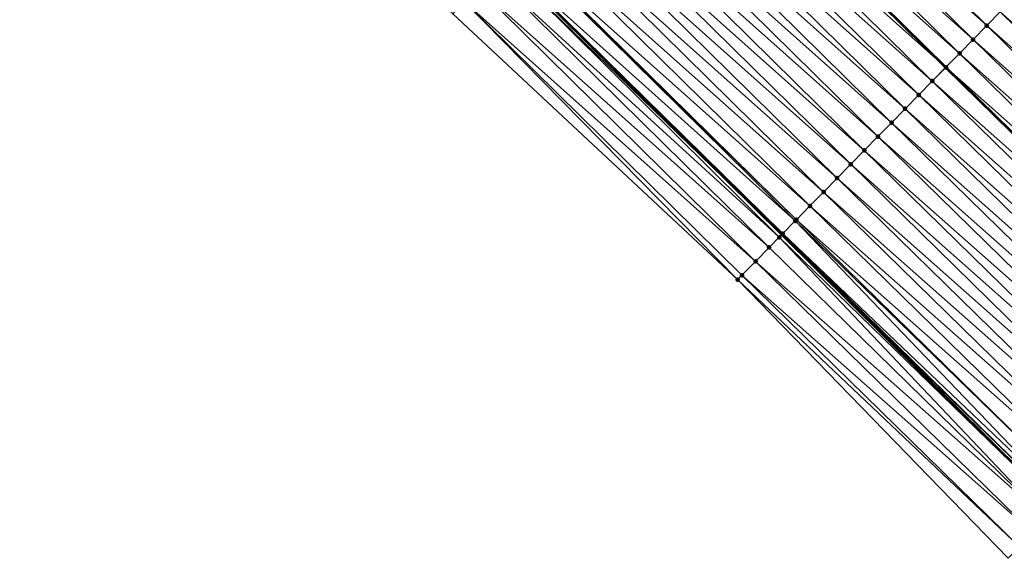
# Model space of a CAD drawing. Header units: feet. Extents: x 2017353 to 2024169, y 808050 to 818690.
# Tile 211 of 256: x 2020462 to 2020513, y 815740 to 815768. Entities that reach past the tile are written whole.
import ezdxf

# ---------------------------------------------------------------- set-up
doc = ezdxf.new("R2010")
doc.units = ezdxf.units.FT
doc.header["$MEASUREMENT"] = 0
for name, color, linetype, lineweight in [('EP_Travel Lane', 172, 'Continuous', 53), ('SB-Road Shots', 141, 'Continuous', 100), ('SB-Road X-Section', 40, 'Continuous', 13), ('STRIPING', 60, 'Continuous', 53)]:
    doc.layers.add(name, color=color, linetype=linetype, lineweight=lineweight)
doc.layers.add('I-77-MM15-17_SB-Surface-BORDER', color=7, linetype='Continuous')
doc.layers.add('I-77-MM15-17_SB-Surface-TIN', color=7, linetype='Continuous')

msp = doc.modelspace()

# ---------------------------------------------------------------- linework, layer by layer
at = {"layer": 'EP_Travel Lane'}
msp.add_polyline3d([(2020260.015170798, 815997.0298596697, 249.8006359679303), (2020274.125037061, 815982.8559050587, 249.6963866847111), (2020288.281904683, 815968.668510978, 249.5953042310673), (2020302.461393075, 815954.5640388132, 249.5156321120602), (2020316.640892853, 815940.459555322, 249.4400958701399), (2020330.820470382, 815926.3549944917, 249.3928383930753), (2020345.000019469, 815912.2504619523, 249.33523524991), (2020359.179611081, 815898.1458871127, 249.2930900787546), (2020373.359257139, 815884.0412581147, 249.2707459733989), (2020387.538967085, 815869.9365655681, 249.2716354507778), (2020401.718651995, 815855.8318979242, 249.2634178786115), (2020415.898252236, 815841.7273145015, 249.2244101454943), (2020430.097359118, 815827.5950998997, 249.1748303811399), (2020444.260178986, 815813.4734893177, 249.1235874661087), (2020458.4230414, 815799.3518363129, 249.083992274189), (2020472.638023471, 815785.2737482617, 249.050079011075), (2020486.864758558, 815771.2167476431, 249.0029445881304), (2020501.115873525, 815757.1216175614, 248.9684901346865), (2020515.312443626, 815743.0337073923, 248.9050026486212)], dxfattribs=at)
at = {"layer": 'I-77-MM15-17_SB-Surface-BORDER', "color": 3, "linetype": 'Continuous', "lineweight": -3}
msp.add_polyline3d([(2020512.767943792, 815740.4369332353, 248.9508854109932), (2020498.834478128, 815754.7934741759, 248.9860794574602), (2020484.173514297, 815768.4943866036, 249.0215943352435), (2020470.105966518, 815782.7125188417, 249.0505038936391), (2020455.62880194, 815796.5291051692, 249.0707457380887), (2020441.55051971, 815810.7363358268, 249.0923297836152), (2020427.727269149, 815825.2010237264, 249.1389709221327), (2020413.050172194, 815838.8698518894, 249.1757200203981), (2020398.580017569, 815852.6830454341, 249.1876172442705), (2020385.891597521, 815868.2839178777, 249.216380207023), (2020371.854268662, 815882.5314440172, 249.2209351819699), (2020356.566644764, 815895.5245878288, 249.1983661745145), (2020341.843928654, 815909.0843412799, 249.2144225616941), (2020328.195045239, 815923.7213274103, 249.2738693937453), (2020314.335320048, 815938.1467999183, 249.3255679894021), (2020300.879913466, 815952.9776191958, 249.4394747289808), (2020286.381013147, 815966.7617301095, 249.4949558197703), (2020272.17283029, 815980.9141399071, 249.5921255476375), (2020258.970484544, 815995.99076692, 249.7441326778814)], dxfattribs=at)
at = {"layer": 'I-77-MM15-17_SB-Surface-TIN', "color": 128, "linetype": 'Continuous', "lineweight": -3}
for points in [[(2020511.656503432, 815767.8798289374, 248.5773800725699), (2020497.433628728, 815781.909416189, 248.6658772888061), (2020496.730633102, 815781.1982220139, 248.682359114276)], [(2020511.656503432, 815767.8798289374, 248.5773800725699), (2020512.356359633, 815768.5941127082, 248.5551016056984), (2020497.433628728, 815781.909416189, 248.6658772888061)], [(2020510.956641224, 815767.165551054, 248.5973221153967), (2020496.730633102, 815781.1982220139, 248.682359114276), (2020496.027645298, 815780.4870201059, 248.7014227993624)], [(2020510.956641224, 815767.165551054, 248.5973221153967), (2020511.656503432, 815767.8798289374, 248.5773800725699), (2020496.730633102, 815781.1982220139, 248.682359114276)], [(2020510.256792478, 815766.4512599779, 248.6224994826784), (2020496.027645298, 815780.4870201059, 248.7014227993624), (2020495.324649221, 815779.7758263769, 248.7177557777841)], [(2020510.256792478, 815766.4512599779, 248.6224994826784), (2020510.956641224, 815767.165551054, 248.5973221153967), (2020496.027645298, 815780.4870201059, 248.7014227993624)], [(2020494.621673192, 815779.0646128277, 248.7407061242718), (2020509.548314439, 815765.7281801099, 248.6443755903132), (2020495.315990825, 815779.767066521, 248.7180384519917)], [(2020509.556934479, 815765.7369779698, 248.6440784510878), (2020495.324649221, 815779.7758263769, 248.7177557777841), (2020495.315990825, 815779.767066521, 248.7180384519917)], [(2020509.556934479, 815765.7369779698, 248.6440784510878), (2020495.315990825, 815779.767066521, 248.7180384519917), (2020509.548314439, 815765.7281801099, 248.6443755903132)], [(2020509.556934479, 815765.7369779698, 248.6440784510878), (2020510.256792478, 815766.4512599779, 248.6224994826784), (2020495.324649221, 815779.7758263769, 248.7177557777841)], [(2020508.857083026, 815765.0226895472, 248.6682028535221), (2020494.621673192, 815779.0646128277, 248.7407061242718), (2020493.918702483, 815778.3533940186, 248.7654127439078)], [(2020508.857083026, 815765.0226895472, 248.6682028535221), (2020509.548314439, 815765.7281801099, 248.6443755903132), (2020494.621673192, 815779.0646128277, 248.7407061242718)], [(2020508.157232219, 815764.3084004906, 248.6925788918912), (2020493.918702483, 815778.3533940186, 248.7654127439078), (2020493.21570781, 815777.6421989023, 248.7822088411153)], [(2020508.157232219, 815764.3084004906, 248.6925788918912), (2020508.857083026, 815765.0226895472, 248.6682028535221), (2020493.918702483, 815778.3533940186, 248.7654127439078)], [(2020507.45736693, 815763.5941256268, 248.7113226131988), (2020493.21570781, 815777.6421989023, 248.7822088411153), (2020492.512729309, 815776.9309877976, 248.804343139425)], [(2020507.45736693, 815763.5941256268, 248.7113226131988), (2020508.157232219, 815764.3084004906, 248.6925788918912), (2020493.21570781, 815777.6421989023, 248.7822088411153)], [(2020506.757522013, 815762.8798307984, 248.7379890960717), (2020492.512729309, 815776.9309877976, 248.804343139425), (2020491.809759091, 815776.219768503, 248.8292117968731)], [(2020506.757522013, 815762.8798307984, 248.7379890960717), (2020507.45736693, 815763.5941256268, 248.7113226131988), (2020492.512729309, 815776.9309877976, 248.804343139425)], [(2020506.057678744, 815762.1655343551, 248.7652964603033), (2020491.809759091, 815776.219768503, 248.8292117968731), (2020491.106800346, 815775.5085378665, 248.8578673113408)], [(2020506.057678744, 815762.1655343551, 248.7652964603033), (2020506.757522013, 815762.8798307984, 248.7379890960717), (2020491.809759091, 815776.219768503, 248.8292117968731)], [(2020505.357853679, 815761.4512200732, 248.7996829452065), (2020491.106800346, 815775.5085378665, 248.8578673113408), (2020490.403833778, 815774.7973149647, 248.8839403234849)], [(2020505.357853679, 815761.4512200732, 248.7996829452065), (2020506.057678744, 815762.1655343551, 248.7652964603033), (2020491.106800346, 815775.5085378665, 248.8578673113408)], [(2020504.658017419, 815760.7369167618, 248.8297158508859), (2020490.403833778, 815774.7973149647, 248.8839403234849), (2020489.700867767, 815774.0860915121, 248.9101972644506)], [(2020504.658017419, 815760.7369167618, 248.8297158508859), (2020505.357853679, 815761.4512200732, 248.7996829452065), (2020490.403833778, 815774.7973149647, 248.8839403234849)], [(2020503.958179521, 815760.0226150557, 248.8591117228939), (2020489.700867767, 815774.0860915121, 248.9101972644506), (2020488.997903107, 815773.3748667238, 248.9369002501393)], [(2020503.958179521, 815760.0226150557, 248.8591117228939), (2020504.658017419, 815760.7369167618, 248.8297158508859), (2020489.700867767, 815774.0860915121, 248.9101972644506)], [(2020503.258338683, 815759.3083162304, 248.8873644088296), (2020488.997903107, 815773.3748667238, 248.9369002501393), (2020488.294938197, 815772.6636421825, 248.9635206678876)], [(2020503.258338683, 815759.3083162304, 248.8873644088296), (2020503.958179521, 815760.0226150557, 248.8591117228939), (2020488.997903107, 815773.3748667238, 248.9369002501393)], [(2020502.558505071, 815758.5940103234, 248.9184273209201), (2020488.294938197, 815772.6636421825, 248.9635206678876), (2020487.591967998, 815771.9524228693, 248.9883955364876)], [(2020502.558505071, 815758.5940103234, 248.9184273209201), (2020503.258338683, 815759.3083162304, 248.8873644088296), (2020488.294938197, 815772.6636421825, 248.9635206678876)], [(2020501.802689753, 815757.8225659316, 248.9517996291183), (2020487.542010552, 815771.9018813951, 248.989799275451), (2020486.888965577, 815771.2412354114, 249.0026346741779)], [(2020501.858672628, 815757.8797032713, 248.949944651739), (2020487.591967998, 815771.9524228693, 248.9883955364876), (2020487.542010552, 815771.9018813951, 248.989799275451)], [(2020501.802689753, 815757.8225659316, 248.9517996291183), (2020501.858672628, 815757.8797032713, 248.949944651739), (2020487.542010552, 815771.9018813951, 248.989799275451)], [(2020501.858672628, 815757.8797032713, 248.949944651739), (2020502.558505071, 815758.5940103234, 248.9184273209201), (2020487.591967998, 815771.9524228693, 248.9883955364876)], [(2020486.745604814, 815771.0962119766, 249.00447007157), (2020501.115873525, 815757.1216175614, 248.9684901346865), (2020486.864758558, 815771.2167476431, 249.0029445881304)], [(2020501.158804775, 815757.1654309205, 248.9676912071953), (2020486.888965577, 815771.2412354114, 249.0026346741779), (2020486.864758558, 815771.2167476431, 249.0029445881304)], [(2020501.158804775, 815757.1654309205, 248.9676912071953), (2020486.864758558, 815771.2167476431, 249.0029445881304), (2020501.115873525, 815757.1216175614, 248.9684901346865)], [(2020501.158804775, 815757.1654309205, 248.9676912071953), (2020501.802689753, 815757.8225659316, 248.9517996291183), (2020486.888965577, 815771.2412354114, 249.0026346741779)], [(2020500.978907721, 815756.9818375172, 248.9710389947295), (2020486.745604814, 815771.0962119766, 249.00447007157), (2020486.185940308, 815770.5300705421, 249.0093319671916)], [(2020500.978907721, 815756.9818375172, 248.9710389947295), (2020501.115873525, 815757.1216175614, 248.9684901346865), (2020486.745604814, 815771.0962119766, 249.00447007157)], [(2020500.458917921, 815756.451177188, 248.9780491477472), (2020486.185940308, 815770.5300705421, 249.0093319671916), (2020485.482903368, 815769.8189172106, 249.0121771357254)], [(2020500.458917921, 815756.451177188, 248.9780491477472), (2020500.978907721, 815756.9818375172, 248.9710389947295), (2020486.185940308, 815770.5300705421, 249.0093319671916)], [(2020499.75901456, 815755.736939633, 248.9819873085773), (2020485.482903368, 815769.8189172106, 249.0121771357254), (2020484.779869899, 815769.1077604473, 249.0161680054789)], [(2020499.75901456, 815755.736939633, 248.9819873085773), (2020500.458917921, 815756.451177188, 248.9780491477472), (2020485.482903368, 815769.8189172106, 249.0121771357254)], [(2020498.834478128, 815754.7934741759, 248.9860794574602), (2020484.779869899, 815769.1077604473, 249.0161680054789), (2020484.173514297, 815768.4943866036, 249.0215943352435)], [(2020498.834478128, 815754.7934741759, 248.9860794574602), (2020499.059108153, 815755.0227050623, 248.9847410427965), (2020484.779869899, 815769.1077604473, 249.0161680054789)], [(2020499.059108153, 815755.0227050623, 248.9847410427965), (2020499.75901456, 815755.736939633, 248.9819873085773), (2020484.779869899, 815769.1077604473, 249.0161680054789)], [(2020527.340655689, 815755.3102370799, 248.4529816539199), (2020513.0562284, 815769.3083841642, 248.5377101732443), (2020512.356359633, 815768.5941127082, 248.5551016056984)], [(2020526.640797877, 815754.5959548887, 248.474634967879), (2020512.356359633, 815768.5941127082, 248.5551016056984), (2020511.656503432, 815767.8798289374, 248.5773800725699)], [(2020526.640797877, 815754.5959548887, 248.474634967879), (2020527.340655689, 815755.3102370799, 248.4529816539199), (2020512.356359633, 815768.5941127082, 248.5551016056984)], [(2020525.940944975, 815753.8816678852, 248.49819808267), (2020511.656503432, 815767.8798289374, 248.5773800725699), (2020510.956641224, 815767.165551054, 248.5973221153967)], [(2020525.940944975, 815753.8816678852, 248.49819808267), (2020526.640797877, 815754.5959548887, 248.474634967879), (2020511.656503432, 815767.8798289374, 248.5773800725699)], [(2020525.241088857, 815753.1673840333, 248.520510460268), (2020510.956641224, 815767.165551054, 248.5973221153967), (2020510.256792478, 815766.4512599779, 248.6224994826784)], [(2020525.241088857, 815753.1673840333, 248.520510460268), (2020525.940944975, 815753.8816678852, 248.49819808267), (2020510.956641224, 815767.165551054, 248.5973221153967)], [(2020524.541231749, 815752.4531011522, 248.5424376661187), (2020510.256792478, 815766.4512599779, 248.6224994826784), (2020509.556934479, 815765.7369779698, 248.6440784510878)], [(2020524.541231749, 815752.4531011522, 248.5424376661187), (2020525.241088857, 815753.1673840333, 248.520510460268), (2020510.256792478, 815766.4512599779, 248.6224994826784)], [(2020508.857083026, 815765.0226895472, 248.6682028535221), (2020523.832747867, 815751.730018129, 248.5637699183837), (2020509.548314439, 815765.7281801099, 248.6443755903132)], [(2020523.841372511, 815751.7388203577, 248.5635366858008), (2020509.556934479, 815765.7369779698, 248.6440784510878), (2020509.548314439, 815765.7281801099, 248.6443755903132)], [(2020523.841372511, 815751.7388203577, 248.5635366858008), (2020509.548314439, 815765.7281801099, 248.6443755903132), (2020523.832747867, 815751.730018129, 248.5637699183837)], [(2020523.841372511, 815751.7388203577, 248.5635366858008), (2020524.541231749, 815752.4531011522, 248.5424376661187), (2020509.556934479, 815765.7369779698, 248.6440784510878)], [(2020523.141507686, 815751.0245450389, 248.5824628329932), (2020508.857083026, 815765.0226895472, 248.6682028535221), (2020508.157232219, 815764.3084004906, 248.6925788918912)], [(2020523.141507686, 815751.0245450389, 248.5824628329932), (2020523.832747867, 815751.730018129, 248.5637699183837), (2020508.857083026, 815765.0226895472, 248.6682028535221)], [(2020522.441665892, 815750.3102471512, 248.610345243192), (2020508.157232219, 815764.3084004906, 248.6925788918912), (2020507.45736693, 815763.5941256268, 248.7113226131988)], [(2020522.441665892, 815750.3102471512, 248.610345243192), (2020523.141507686, 815751.0245450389, 248.5824628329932), (2020508.157232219, 815764.3084004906, 248.6925788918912)], [(2020521.741811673, 815749.5959614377, 248.6333964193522), (2020507.45736693, 815763.5941256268, 248.7113226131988), (2020506.757522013, 815762.8798307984, 248.7379890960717)], [(2020521.741811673, 815749.5959614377, 248.6333964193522), (2020522.441665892, 815750.3102471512, 248.610345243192), (2020507.45736693, 815763.5941256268, 248.7113226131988)], [(2020521.041968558, 815748.8816648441, 248.6607652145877), (2020506.757522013, 815762.8798307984, 248.7379890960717), (2020506.057678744, 815762.1655343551, 248.7652964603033)], [(2020521.041968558, 815748.8816648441, 248.6607652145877), (2020521.741811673, 815749.5959614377, 248.6333964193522), (2020506.757522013, 815762.8798307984, 248.7379890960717)], [(2020520.34213728, 815748.1673566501, 248.6927375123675), (2020506.057678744, 815762.1655343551, 248.7652964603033), (2020505.357853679, 815761.4512200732, 248.7996829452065)], [(2020520.34213728, 815748.1673566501, 248.6927375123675), (2020521.041968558, 815748.8816648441, 248.6607652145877), (2020506.057678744, 815762.1655343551, 248.7652964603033)], [(2020519.642314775, 815747.4530398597, 248.728121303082), (2020505.357853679, 815761.4512200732, 248.7996829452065), (2020504.658017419, 815760.7369167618, 248.8297158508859)], [(2020519.642314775, 815747.4530398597, 248.728121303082), (2020520.34213728, 815748.1673566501, 248.6927375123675), (2020505.357853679, 815761.4512200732, 248.7996829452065)], [(2020518.942472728, 815746.7387422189, 248.7559056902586), (2020504.658017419, 815760.7369167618, 248.8297158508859), (2020503.958179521, 815760.0226150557, 248.8591117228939)], [(2020518.942472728, 815746.7387422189, 248.7559056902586), (2020519.642314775, 815747.4530398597, 248.728121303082), (2020504.658017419, 815760.7369167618, 248.8297158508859)], [(2020518.242638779, 815746.0244366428, 248.786839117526), (2020503.958179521, 815760.0226150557, 248.8591117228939), (2020503.258338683, 815759.3083162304, 248.8873644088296)], [(2020518.242638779, 815746.0244366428, 248.786839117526), (2020518.942472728, 815746.7387422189, 248.7559056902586), (2020503.958179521, 815760.0226150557, 248.8591117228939)], [(2020517.542802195, 815745.3101336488, 248.8167479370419), (2020503.258338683, 815759.3083162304, 248.8873644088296), (2020502.558505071, 815758.5940103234, 248.9184273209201)], [(2020517.542802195, 815745.3101336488, 248.8167479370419), (2020518.242638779, 815746.0244366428, 248.786839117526), (2020503.258338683, 815759.3083162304, 248.8873644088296)], [(2020516.842966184, 815744.595830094, 248.8468792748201), (2020502.558505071, 815758.5940103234, 248.9184273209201), (2020501.858672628, 815757.8797032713, 248.949944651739)], [(2020516.842966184, 815744.595830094, 248.8468792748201), (2020517.542802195, 815745.3101336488, 248.8167479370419), (2020502.558505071, 815758.5940103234, 248.9184273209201)], [(2020515.636181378, 815743.3641124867, 248.8959652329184), (2020501.802689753, 815757.8225659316, 248.9517996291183), (2020501.158804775, 815757.1654309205, 248.9676912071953)], [(2020516.143131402, 815743.8815253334, 248.8774890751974), (2020501.858672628, 815757.8797032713, 248.949944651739), (2020501.802689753, 815757.8225659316, 248.9517996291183)], [(2020515.636181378, 815743.3641124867, 248.8959652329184), (2020516.143131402, 815743.8815253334, 248.8774890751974), (2020501.802689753, 815757.8225659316, 248.9517996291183)], [(2020516.143131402, 815743.8815253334, 248.8774890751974), (2020516.842966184, 815744.595830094, 248.8468792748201), (2020501.858672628, 815757.8797032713, 248.949944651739)], [(2020514.743406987, 815742.4529695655, 248.9173772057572), (2020500.978907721, 815756.9818375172, 248.9710389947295), (2020500.458917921, 815756.451177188, 248.9780491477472)], [(2020500.978907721, 815756.9818375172, 248.9710389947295), (2020515.312443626, 815743.0337073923, 248.9050026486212), (2020501.115873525, 815757.1216175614, 248.9684901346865)], [(2020514.743406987, 815742.4529695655, 248.9173772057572), (2020515.312443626, 815743.0337073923, 248.9050026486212), (2020500.978907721, 815756.9818375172, 248.9710389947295)], [(2020515.443281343, 815743.1672355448, 248.9021573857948), (2020501.158804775, 815757.1654309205, 248.9676912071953), (2020501.115873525, 815757.1216175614, 248.9684901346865)], [(2020515.443281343, 815743.1672355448, 248.9021573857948), (2020501.115873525, 815757.1216175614, 248.9684901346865), (2020515.312443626, 815743.0337073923, 248.9050026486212)], [(2020515.443281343, 815743.1672355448, 248.9021573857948), (2020515.636181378, 815743.3641124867, 248.8959652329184), (2020501.158804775, 815757.1654309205, 248.9676912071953)], [(2020514.743406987, 815742.4529695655, 248.9173772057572), (2020500.458917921, 815756.451177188, 248.9780491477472), (2020499.75901456, 815755.736939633, 248.9819873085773)], [(2020514.043514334, 815741.7387215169, 248.9254813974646), (2020499.75901456, 815755.736939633, 248.9819873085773), (2020499.059108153, 815755.0227050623, 248.9847410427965)], [(2020514.043514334, 815741.7387215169, 248.9254813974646), (2020514.743406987, 815742.4529695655, 248.9173772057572), (2020499.75901456, 815755.736939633, 248.9819873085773)], [(2020513.343632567, 815741.0244627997, 248.9378193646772), (2020499.059108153, 815755.0227050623, 248.9847410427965), (2020498.834478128, 815754.7934741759, 248.9860794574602)], [(2020513.343632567, 815741.0244627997, 248.9378193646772), (2020514.043514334, 815741.7387215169, 248.9254813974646), (2020499.059108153, 815755.0227050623, 248.9847410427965)], [(2020512.767943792, 815740.4369332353, 248.9508854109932), (2020513.343632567, 815741.0244627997, 248.9378193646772), (2020498.834478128, 815754.7934741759, 248.9860794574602)]]:
    msp.add_3dface(points, dxfattribs=at)
at = {"layer": 'SB-Road Shots', "lineweight": 100}
for p in [(2020511.656503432, 815767.8798289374, 248.5773800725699), (2020510.956641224, 815767.165551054, 248.5973221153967), (2020510.256792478, 815766.4512599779, 248.6224994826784), (2020509.556934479, 815765.7369779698, 248.6440784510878), (2020508.857083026, 815765.0226895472, 248.6682028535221), (2020508.157232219, 815764.3084004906, 248.6925788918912), (2020507.45736693, 815763.5941256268, 248.7113226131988), (2020506.757522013, 815762.8798307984, 248.7379890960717), (2020506.057678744, 815762.1655343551, 248.7652964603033), (2020505.357853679, 815761.4512200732, 248.7996829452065), (2020504.658017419, 815760.7369167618, 248.8297158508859), (2020503.958179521, 815760.0226150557, 248.8591117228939), (2020503.258338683, 815759.3083162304, 248.8873644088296), (2020502.558505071, 815758.5940103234, 248.9184273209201), (2020501.802689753, 815757.8225659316, 248.9517996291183), (2020501.858672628, 815757.8797032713, 248.949944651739), (2020500.978907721, 815756.9818375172, 248.9710389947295), (2020501.158804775, 815757.1654309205, 248.9676912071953), (2020500.458917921, 815756.451177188, 248.9780491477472), (2020499.75901456, 815755.736939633, 248.9819873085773), (2020499.059108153, 815755.0227050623, 248.9847410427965), (2020498.834478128, 815754.7934741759, 248.9860794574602), (2020498.834478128, 815754.7934741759, 248.9860794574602)]:
    msp.add_point(p, dxfattribs=at)
at = {"layer": 'SB-Road X-Section', "extrusion": (-0.7142230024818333, 0.6999089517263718, 0.00360028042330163), "elevation": -872131.765286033, "flags": 128}
msp.add_lwpolyline([(-1996837.321412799, 3388.313529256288), (-1996836.321412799, 3388.352078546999), (-1996835.321412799, 3388.379995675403), (-1996834.321412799, 3388.395466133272), (-1996833.321412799, 3388.406968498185), (-1996832.321412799, 3388.424232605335), (-1996831.321412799, 3388.441289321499), (-1996830.321412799, 3388.459128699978), (-1996829.321412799, 3388.478592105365), (-1996828.321412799, 3388.495983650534), (-1996827.321412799, 3388.518262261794), (-1996826.321412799, 3388.538204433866), (-1996825.321412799, 3388.563381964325), (-1996824.321412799, 3388.584961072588), (-1996823.321412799, 3388.609085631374), (-1996822.321412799, 3388.633461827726), (-1996821.321412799, 3388.652205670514), (-1996820.321412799, 3388.678872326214), (-1996819.321412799, 3388.706179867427), (-1996818.321412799, 3388.740566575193), (-1996817.321412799, 3388.770599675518), (-1996816.321412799, 3388.799995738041), (-1996815.321412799, 3388.828248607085), (-1996814.321412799, 3388.859311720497), (-1996813.321412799, 3388.890829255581), (-1996813.241420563, 3388.892684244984), (-1996812.321412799, 3388.908575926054), (-1996812.064372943, 3388.911923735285), (-1996811.321412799, 3388.918933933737), (-1996810.321412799, 3388.92287212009), (-1996809.321412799, 3388.925625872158), (-1996809.000468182, 3388.926964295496), (-1996809.000468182, 3388.926964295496)], dxfattribs=at)
at = {"layer": 'STRIPING'}
msp.add_polyline3d([(2020268.557264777, 816005.5276725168, 250.086637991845), (2020282.664357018, 815991.3510145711, 249.9754859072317), (2020296.780207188, 815977.1940712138, 249.874998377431), (2020310.946059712, 815963.0760529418, 249.7705846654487), (2020325.111935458, 815948.9580115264, 249.6746233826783), (2020339.277835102, 815934.8399462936, 249.5873579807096), (2020353.443743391, 815920.7218724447, 249.5032400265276), (2020367.609662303, 815906.6037880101, 249.4229885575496), (2020381.775590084, 815892.4856947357, 249.345964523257), (2020395.941561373, 815878.3675580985, 249.284774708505), (2020410.107570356, 815864.2493838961, 249.2373041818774), (2020424.273541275, 815850.1312476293, 249.1759809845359), (2020438.446043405, 815836.0298193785, 249.090715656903), (2020452.659831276, 815821.9599808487, 249.0009481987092), (2020466.873544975, 815807.8902157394, 248.8909529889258), (2020481.093196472, 815793.8278815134, 248.7935175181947), (2020495.315990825, 815779.767066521, 248.7180384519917), (2020509.548314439, 815765.7281801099, 248.6443755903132), (2020523.832747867, 815751.730018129, 248.5637699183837)], dxfattribs=at)

doc.saveas('drawing.dxf')
